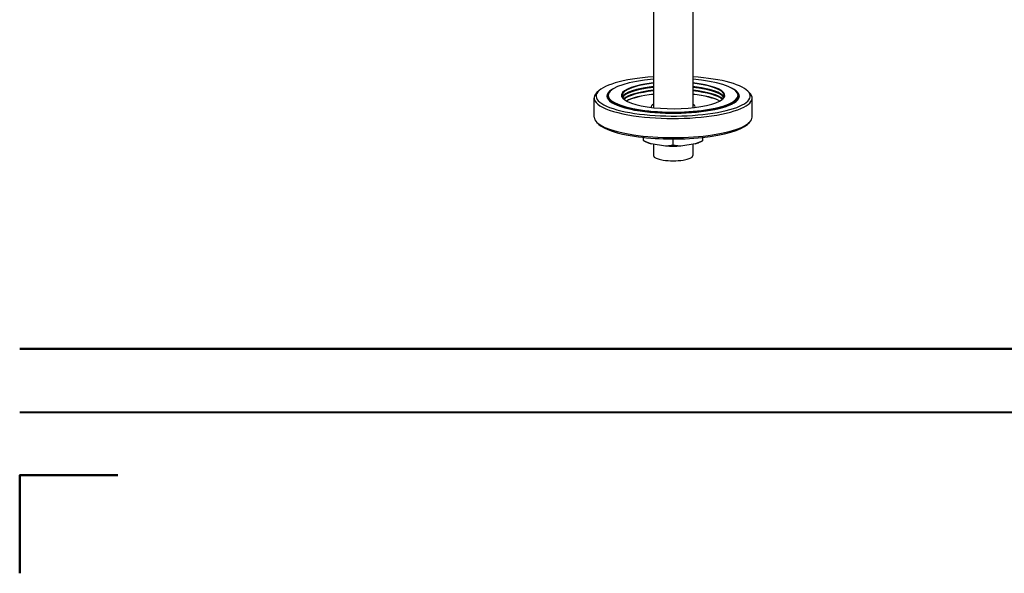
# Model space of a CAD drawing. Header units: inches. Extents: x 0 to 248, y 0 to 191.
# Tile 3 of 41: x 0 to 31, y 65 to 82. Entities that reach past the tile are written whole.
import ezdxf

# ---------------------------------------------------------------- set-up
doc = ezdxf.new("R2010")
doc.units = ezdxf.units.IN
doc.header["$MEASUREMENT"] = 0
doc.layers.get('0').update_dxf_attribs({"lineweight": 40})
doc.layers.add('BORDER', color=7, linetype='Continuous', lineweight=50)
doc.layers.add('PV-D05', color=7, linetype='Continuous')

# ---------------------------------------------------------------- blocks, each defined once
blk = doc.blocks.new('*U17')
at = {"layer": 'PV-D05'}
for p, q in [((28.294, 10.019), (28.294, 6.609)), ((29.544, 10.019), (29.544, 6.609)), ((28.025, 7.232), (28.024, 7.232)), ((28.135, 7.248), (28.025, 7.232)), ((28.133, 7.249), (28.135, 7.248)), ((29.704, 7.248), (29.706, 7.249)), ((29.814, 7.232), (29.704, 7.248)), ((29.815, 7.232), (29.814, 7.232)), ((26.419, 6.311), (26.419, 6.915)), ((26.571, 7.145), (26.511, 7.089)), ((26.857, 6.919), (26.857, 6.992)), ((26.94, 7.142), (26.932, 7.135)), ((30.899, 7.142), (30.906, 7.135)), ((30.982, 6.919), (30.982, 6.992)), ((31.268, 7.145), (31.328, 7.089)), ((31.419, 6.311), (31.419, 6.915)), ((26.571, 6.082), (26.511, 6.138)), ((31.268, 6.082), (31.328, 6.138)), ((27.982, 5.568), (27.982, 5.669)), ((28.919, 5.428), (28.919, 5.62)), ((29.857, 5.568), (29.857, 5.669)), ((27.982, 5.568), (27.982, 5.568)), ((28.056, 5.53), (27.982, 5.567)), ((28.221, 5.472), (28.68, 5.403)), ((28.294, 5.461), (28.294, 5.092)), ((28.919, 5.428), (28.919, 5.428)), ((28.919, 5.428), (28.919, 5.428)), ((29.159, 5.403), (29.618, 5.472)), ((29.544, 5.461), (29.544, 5.092)), ((29.782, 5.53), (29.857, 5.567)), ((29.857, 5.568), (29.857, 5.568))]:
    blk.add_line(p, q, dxfattribs=at)
for centre, major_axis, ratio, start_param, end_param in [((28.919, 6.976), (2.438, 0), 0.258819, 1.830103, 4.18879), ((28.919, 7), (2.055, 0), 0.258819, 1.879876, 4.18879), ((28.919, 6.976), (2.438, 0), 0.258819, 4.18879, 7.594675), ((28.919, 7), (2.055, 0), 0.258819, 4.18879, 7.544901), ((28.919, 6.976), (-2.096, 0), 0.258819, 5.801466, 7.330383), ((28.919, 6.992), (1.625, 0), 0.258819, 1.965587, 3.404223), ((28.919, 7), (-1.633, 0), 0.258819, 5.105187, 7.330383), ((28.919, 6.886), (-1.625, 0), 0.258819, 5.10718, 6.157255), ((28.919, 6.864), (-1.625, 0), 0.258819, 5.10718, 6.130076), ((28.919, 6.879), (1.633, 0), 0.258819, 1.963595, 2.861717), ((28.919, 6.976), (-2.096, 0), 0.258819, 1.047198, 3.623312), ((28.076, 7.197), (0.0256, 0.057), 0.836516, 1.253048, 1.271367), ((28.08, 7.195), (-0.0224, -0.0499), 0.836516, 4.135616, 4.174644), ((28.08, 7.195), (-0.0224, -0.0499), 0.836516, 3.092445, 3.141873), ((28.919, 7), (-1.633, 0), 0.258819, 1.047198, 4.319591), ((28.076, 7.197), (0.0256, 0.057), 0.836516, 5.995723, 6.026302), ((28.919, 6.992), (1.625, 0), 0.258819, 6.020555, 7.459191), ((28.919, 6.886), (-1.625, 0), 0.258819, 3.267523, 4.317598), ((28.919, 6.879), (1.633, 0), 0.258819, 0.279876, 1.177998), ((28.919, 6.864), (-1.625, 0), 0.258819, 3.294702, 4.317598), ((29.763, 7.197), (-0.0256, 0.057), 0.836516, 0.256883, 0.287463), ((29.759, 7.195), (0.0224, -0.0499), 0.836516, 3.141313, 3.19074), ((29.759, 7.195), (0.0224, -0.0499), 0.836516, 2.108541, 2.147569), ((29.763, 7.197), (-0.0256, 0.057), 0.836516, 5.011818, 5.030137), ((28.919, 6.915), (-2.5, 0), 0.258819, 6.011922, 7.330383), ((28.919, 6.992), (-2.062, 0), 0.258819, 6.011922, 7.330383), ((28.919, 6.945), (2.065, 0), 0.258819, 3.092381, 3.385749), ((28.919, 6.773), (1.625, 0), 0.258819, 1.965587, 2.878379), ((28.919, 6.758), (-1.633, 0), 0.258819, 5.105187, 5.993441), ((28.919, 6.751), (1.625, 0), 0.258819, 1.965587, 2.849546), ((28.919, 6.645), (-1.625, 0), 0.258819, 5.10718, 5.854214), ((28.919, 6.637), (1.633, 0), 0.258819, 1.963595, 2.698693), ((28.919, 6.915), (-2.5, 0), 0.258819, 1.047198, 3.412856), ((28.919, 6.992), (-2.062, 0), 0.258819, 1.047198, 3.412856), ((28.919, 6.773), (1.625, 0), 0.258819, 0.263214, 1.176005), ((28.919, 6.758), (-1.633, 0), 0.258819, 3.431337, 4.319591), ((28.919, 6.751), (1.625, 0), 0.258819, 0.292047, 1.176005), ((28.919, 6.645), (-1.625, 0), 0.258819, 3.570564, 4.317598), ((28.919, 6.637), (1.633, 0), 0.258819, 0.442899, 1.177998), ((28.919, 6.945), (2.065, 0), 0.258819, 6.039029, 6.332397), ((28.919, 6.637), (0.695, 0), 0.258819, 2.687995, 3.256925), ((28.919, 6.637), (0.695, 0), 0.258819, 6.167853, 6.736783), ((28.919, 6.311), (2.5, 0), 0.258819, 3.141593, 4.18879), ((28.919, 6.311), (2.5, 0), 0.258819, 4.18879, 6.283185), ((28.919, 6.251), (-2.438, 0), 0.258819, 0.271264, 1.047198), ((28.919, 6.251), (-2.438, 0), 0.258819, 1.047198, 2.870329), ((28.919, 5.647), (-0.974, 0), 0.258819, 0.482605, 0.771658), ((28.919, 5.647), (-0.974, 0), 0.258819, 1.322737, 1.818856), ((28.919, 5.647), (-0.974, 0), 0.258819, 2.369934, 2.658988), ((28.919, 5.092), (-0.625, 0), 0.258819, 0, 3.141593)]:
    blk.add_ellipse(centre, major_axis=major_axis, ratio=ratio, start_param=start_param, end_param=end_param, dxfattribs=at)
for points, weights in [([(27.982, 5.567), (27.982, 5.567), (27.982, 5.568)], [1.00261110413, 1.00159502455, 1.00005147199]), ([(27.982, 5.568), (28.108, 5.508), (28.221, 5.472)], [1, 1.00913678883, 1]), ([(28.68, 5.403), (28.793, 5.406), (28.919, 5.428)], [1, 1.00913678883, 1]), ([(28.919, 5.428), (29.045, 5.406), (29.159, 5.403)], [1, 1.00913678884, 1]), ([(29.618, 5.472), (29.731, 5.508), (29.857, 5.568)], [1, 1.00913678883, 1]), ([(29.857, 5.568), (29.857, 5.567), (29.857, 5.567)], [1.00005147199, 1.00159502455, 1.00261110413])]:
    blk.add_rational_spline(points, weights, degree=2, dxfattribs=at)

msp = doc.modelspace()

# ---------------------------------------------------------------- linework, layer by layer
msp.add_line((0, 70), (239.763, 70))
at = {"layer": 'BORDER'}
for points in [[(0, 116), (67.6, 116), (67.6, 72), (0, 72)], [(3.1, 68), (0, 68), (0, 64.9)]]:
    msp.add_lwpolyline(points, dxfattribs=at)

# ---------------------------------------------------------------- block references
at = {"layer": 'PV-D05'}
msp.add_blockref('*U17', (-8.254, 73.015), dxfattribs=at)

doc.saveas('drawing.dxf')
